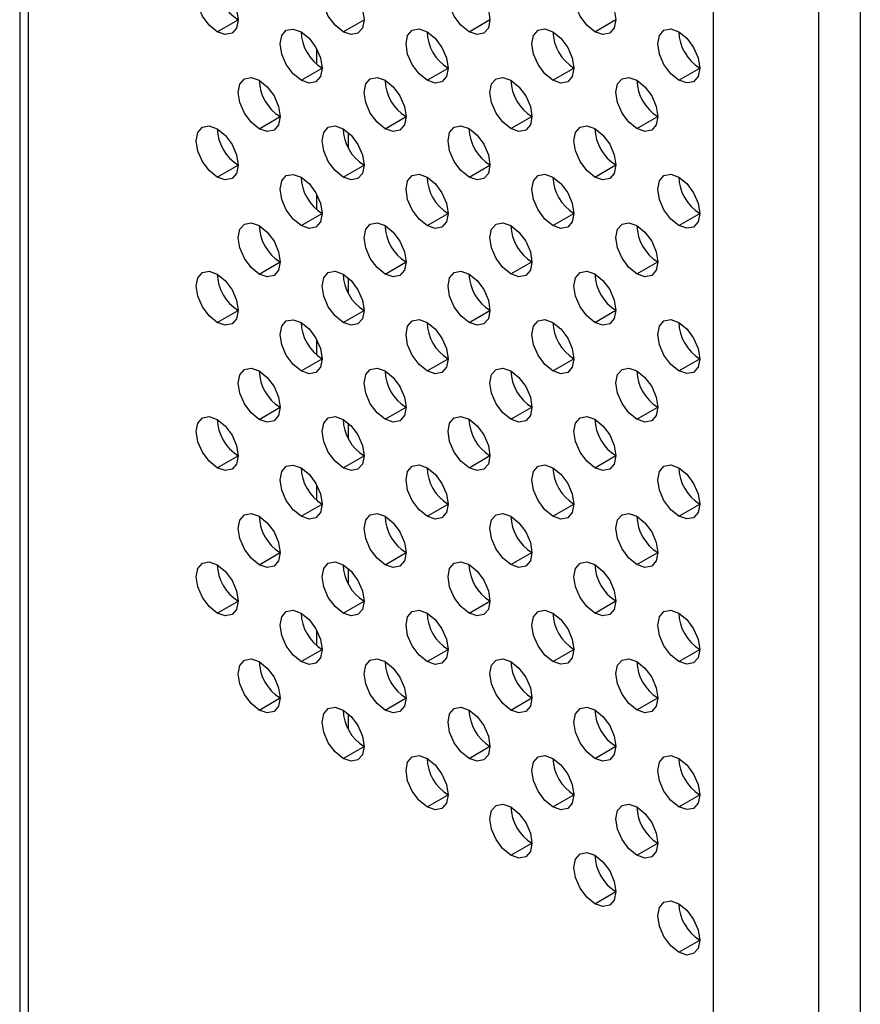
# Model space of a CAD drawing. Header units: millimetres. Extents: x 0 to 1118, y 0 to 864.
# Tile 95 of 256: x 883.21 to 887.93, y 593.01 to 598.54. Entities that reach past the tile are written whole.
import ezdxf

# ---------------------------------------------------------------- set-up
doc = ezdxf.new("R2010")
doc.units = ezdxf.units.MM

msp = doc.modelspace()

# ---------------------------------------------------------------- linework, layer by layer
at = {"color": 7, "linetype": 'Continuous', "lineweight": 25}
for p, q in [((883.2121, 615.9389), (883.2121, 571.4435)), ((883.2609, 571.3754), (883.2609, 615.8709)), ((887.1088, 567.1461), (887.1088, 614.7506)), ((887.698, 614.5465), (887.698, 566.6698)), ((887.9337, 614.5465), (887.9337, 566.6698)), ((884.3216, 598.4703), (884.4394, 598.5383)), ((885.0287, 598.4704), (885.1465, 598.5384)), ((885.7358, 598.4704), (885.8536, 598.5385)), ((886.4429, 598.4705), (886.5607, 598.5385)), ((884.8814, 598.2875), (884.8814, 598.3733)), ((884.793, 598.1982), (884.9108, 598.2662)), ((885.5001, 598.1982), (885.6179, 598.2663)), ((886.2072, 598.1983), (886.325, 598.2663)), ((886.9143, 598.1984), (887.0321, 598.2664)), ((884.5573, 597.926), (884.6751, 597.994)), ((885.2644, 597.926), (885.3822, 597.9941)), ((885.9715, 597.9261), (886.0893, 597.9941)), ((886.6786, 597.9262), (886.7964, 597.9942)), ((885.0581, 597.819), (885.0581, 597.9047)), ((884.3216, 597.6538), (884.4394, 597.7218)), ((885.0287, 597.6538), (885.1465, 597.7219)), ((885.7358, 597.6539), (885.8536, 597.7219)), ((886.4429, 597.654), (886.5607, 597.722)), ((884.8814, 597.471), (884.8814, 597.5567)), ((884.793, 597.3816), (884.9108, 597.4497)), ((885.5001, 597.3817), (885.6179, 597.4497)), ((886.2072, 597.3818), (886.325, 597.4498)), ((886.9143, 597.3818), (887.0321, 597.4499)), ((884.5573, 597.1094), (884.6751, 597.1775)), ((885.2644, 597.1095), (885.3822, 597.1775)), ((885.9715, 597.1096), (886.0893, 597.1776)), ((886.6786, 597.1096), (886.7964, 597.1777)), ((885.0581, 597.0024), (885.0581, 597.0881)), ((884.3216, 596.8372), (884.4394, 596.9053)), ((885.0287, 596.8373), (885.1465, 596.9053)), ((885.7358, 596.8374), (885.8536, 596.9054)), ((886.4429, 596.8374), (886.5607, 596.9055)), ((884.8814, 596.6545), (884.8814, 596.7402)), ((884.793, 596.5651), (884.9108, 596.6331)), ((885.5001, 596.5652), (885.6179, 596.6332)), ((886.2072, 596.5652), (886.325, 596.6333)), ((886.9143, 596.5653), (887.0321, 596.6333)), ((884.5573, 596.2929), (884.6751, 596.3609)), ((885.2644, 596.293), (885.3822, 596.361)), ((885.9715, 596.293), (886.0893, 596.3611)), ((886.6786, 596.2931), (886.7964, 596.3611)), ((885.0581, 596.1859), (885.0581, 596.2716)), ((884.3216, 596.0207), (884.4394, 596.0887)), ((885.0287, 596.0208), (885.1465, 596.0888)), ((885.7358, 596.0208), (885.8536, 596.0889)), ((886.4429, 596.0209), (886.5607, 596.0889)), ((884.8814, 595.8379), (884.8814, 595.9236)), ((884.793, 595.7485), (884.9108, 595.8166)), ((885.5001, 595.7486), (885.6179, 595.8166)), ((886.2072, 595.7487), (886.325, 595.8167)), ((886.9143, 595.7487), (887.0321, 595.8168)), ((884.5573, 595.4763), (884.6751, 595.5444)), ((885.2644, 595.4764), (885.3822, 595.5444)), ((885.9715, 595.4765), (886.0893, 595.5445)), ((886.6786, 595.4765), (886.7964, 595.5446)), ((885.0581, 595.3693), (885.0581, 595.4551)), ((884.3216, 595.2041), (884.4394, 595.2722)), ((885.0287, 595.2042), (885.1465, 595.2722)), ((885.7358, 595.2043), (885.8536, 595.2723)), ((886.4429, 595.2043), (886.5607, 595.2724)), ((884.8814, 595.0214), (884.8814, 595.1071)), ((884.793, 594.932), (884.9108, 595)), ((885.5001, 594.9321), (885.6179, 595.0001)), ((886.2072, 594.9321), (886.325, 595.0002)), ((886.9143, 594.9322), (887.0321, 595.0002)), ((884.5573, 594.6598), (884.6751, 594.7278)), ((885.2644, 594.6599), (885.3822, 594.7279)), ((885.9715, 594.6599), (886.0893, 594.728)), ((886.6786, 594.66), (886.7964, 594.728)), ((885.0581, 594.5528), (885.0581, 594.6385)), ((885.0287, 594.3877), (885.1465, 594.4557)), ((885.7358, 594.3877), (885.8536, 594.4558)), ((886.4429, 594.3878), (886.5607, 594.4558)), ((885.5001, 594.1155), (885.6179, 594.1836)), ((886.2072, 594.1156), (886.325, 594.1836)), ((886.9143, 594.1157), (887.0321, 594.1837)), ((885.9715, 593.8434), (886.0893, 593.9114)), ((886.6786, 593.8435), (886.7964, 593.9115)), ((886.4429, 593.5713), (886.5607, 593.6393)), ((886.9143, 593.2991), (887.0321, 593.3672))]:
    msp.add_line(p, q, dxfattribs=at)
at = {"color": 7, "linetype": 'Continuous', "lineweight": 25, "flags": 128}
for points in [[(884.3216, 598.4703), (884.2765, 598.5067), (884.2382, 598.5583), (884.2127, 598.6172), (884.2037, 598.6744), (884.2127, 598.7213), (884.2382, 598.7507), (884.2765, 598.7582), (884.3216, 598.7425)], [(884.3216, 598.7425), (884.3667, 598.7061), (884.4049, 598.6545), (884.4305, 598.5956), (884.4394, 598.5384), (884.4305, 598.4915), (884.4049, 598.4621), (884.3667, 598.4546), (884.3216, 598.4703)], [(885.0287, 598.4704), (884.9836, 598.5068), (884.9453, 598.5583), (884.9198, 598.6172), (884.9108, 598.6745), (884.9198, 598.7214), (884.9453, 598.7508), (884.9836, 598.7582), (885.0287, 598.7426)], [(885.0287, 598.7426), (885.0738, 598.7062), (885.112, 598.6546), (885.1376, 598.5957), (885.1465, 598.5384), (885.1376, 598.4915), (885.112, 598.4621), (885.0738, 598.4547), (885.0287, 598.4704)], [(885.7358, 598.4704), (885.6907, 598.5068), (885.6525, 598.5584), (885.6269, 598.6173), (885.6179, 598.6746), (885.6269, 598.7215), (885.6525, 598.7509), (885.6907, 598.7583), (885.7358, 598.7426)], [(885.7358, 598.7426), (885.7809, 598.7062), (885.8191, 598.6547), (885.8447, 598.5958), (885.8536, 598.5385), (885.8447, 598.4916), (885.8191, 598.4622), (885.7809, 598.4548), (885.7358, 598.4704)], [(886.4429, 598.4705), (886.3978, 598.5069), (886.3596, 598.5585), (886.334, 598.6174), (886.325, 598.6746), (886.334, 598.7215), (886.3596, 598.7509), (886.3978, 598.7584), (886.4429, 598.7427)], [(886.4429, 598.7427), (886.488, 598.7063), (886.5262, 598.6547), (886.5518, 598.5958), (886.5607, 598.5386), (886.5518, 598.4917), (886.5262, 598.4623), (886.488, 598.4548), (886.4429, 598.4705)], [(884.793, 598.1982), (884.7479, 598.2346), (884.7096, 598.2861), (884.6841, 598.345), (884.6751, 598.4023), (884.6841, 598.4492), (884.7096, 598.4786), (884.7479, 598.486), (884.793, 598.4704)], [(884.793, 598.4704), (884.8381, 598.434), (884.8763, 598.3824), (884.9019, 598.3235), (884.9108, 598.2662), (884.9019, 598.2193), (884.8763, 598.1899), (884.8381, 598.1825), (884.793, 598.1982)], [(885.5001, 598.1982), (885.455, 598.2346), (885.4168, 598.2862), (885.3912, 598.3451), (885.3822, 598.4024), (885.3912, 598.4493), (885.4168, 598.4787), (885.455, 598.4861), (885.5001, 598.4704)], [(885.5001, 598.4704), (885.5452, 598.434), (885.5834, 598.3824), (885.609, 598.3236), (885.6179, 598.2663), (885.609, 598.2194), (885.5834, 598.19), (885.5452, 598.1826), (885.5001, 598.1982)], [(886.2072, 598.1983), (886.1621, 598.2347), (886.1239, 598.2863), (886.0983, 598.3452), (886.0893, 598.4024), (886.0983, 598.4493), (886.1239, 598.4787), (886.1621, 598.4862), (886.2072, 598.4705)], [(886.2072, 598.4705), (886.2523, 598.4341), (886.2905, 598.3825), (886.3161, 598.3236), (886.325, 598.2664), (886.3161, 598.2195), (886.2905, 598.1901), (886.2523, 598.1826), (886.2072, 598.1983)], [(886.9143, 598.1984), (886.8692, 598.2348), (886.831, 598.2863), (886.8054, 598.3452), (886.7964, 598.4025), (886.8054, 598.4494), (886.831, 598.4788), (886.8692, 598.4862), (886.9143, 598.4705)], [(886.9143, 598.4705), (886.9594, 598.4342), (886.9976, 598.3826), (887.0232, 598.3237), (887.0321, 598.2664), (887.0232, 598.2195), (886.9976, 598.1901), (886.9594, 598.1827), (886.9143, 598.1984)], [(884.5573, 597.926), (884.5122, 597.9624), (884.4739, 598.0139), (884.4484, 598.0728), (884.4394, 598.1301), (884.4484, 598.177), (884.4739, 598.2064), (884.5122, 598.2138), (884.5573, 598.1981)], [(884.5573, 598.1981), (884.6024, 598.1618), (884.6406, 598.1102), (884.6662, 598.0513), (884.6751, 597.994), (884.6662, 597.9471), (884.6406, 597.9177), (884.6024, 597.9103), (884.5573, 597.926)], [(885.2644, 597.926), (885.2193, 597.9624), (885.181, 598.014), (885.1555, 598.0729), (885.1465, 598.1302), (885.1555, 598.1771), (885.181, 598.2065), (885.2193, 598.2139), (885.2644, 598.1982)], [(885.2644, 598.1982), (885.3095, 598.1618), (885.3477, 598.1102), (885.3733, 598.0513), (885.3822, 597.9941), (885.3733, 597.9472), (885.3477, 597.9178), (885.3095, 597.9104), (885.2644, 597.926)], [(885.9715, 597.9261), (885.9264, 597.9625), (885.8882, 598.0141), (885.8626, 598.073), (885.8536, 598.1302), (885.8626, 598.1771), (885.8882, 598.2065), (885.9264, 598.214), (885.9715, 598.1983)], [(885.9715, 598.1983), (886.0166, 598.1619), (886.0548, 598.1103), (886.0804, 598.0514), (886.0893, 597.9942), (886.0804, 597.9473), (886.0548, 597.9179), (886.0166, 597.9104), (885.9715, 597.9261)], [(886.6786, 597.9262), (886.6335, 597.9626), (886.5953, 598.0141), (886.5697, 598.073), (886.5607, 598.1303), (886.5697, 598.1772), (886.5953, 598.2066), (886.6335, 598.214), (886.6786, 598.1983)], [(886.6786, 598.1983), (886.7237, 598.162), (886.7619, 598.1104), (886.7875, 598.0515), (886.7964, 597.9942), (886.7875, 597.9473), (886.7619, 597.9179), (886.7237, 597.9105), (886.6786, 597.9262)], [(884.3216, 597.6538), (884.2765, 597.6902), (884.2382, 597.7417), (884.2127, 597.8006), (884.2037, 597.8579), (884.2127, 597.9048), (884.2382, 597.9342), (884.2765, 597.9416), (884.3216, 597.9259)], [(884.3216, 597.9259), (884.3667, 597.8896), (884.4049, 597.838), (884.4305, 597.7791), (884.4394, 597.7218), (884.4305, 597.6749), (884.4049, 597.6455), (884.3667, 597.6381), (884.3216, 597.6538)], [(885.0287, 597.6538), (884.9836, 597.6902), (884.9453, 597.7418), (884.9198, 597.8007), (884.9108, 597.858), (884.9198, 597.9049), (884.9453, 597.9343), (884.9836, 597.9417), (885.0287, 597.926)], [(885.0287, 597.926), (885.0738, 597.8896), (885.112, 597.838), (885.1376, 597.7791), (885.1465, 597.7219), (885.1376, 597.675), (885.112, 597.6456), (885.0738, 597.6382), (885.0287, 597.6538)], [(885.7358, 597.6539), (885.6907, 597.6903), (885.6525, 597.7419), (885.6269, 597.8008), (885.6179, 597.858), (885.6269, 597.9049), (885.6525, 597.9343), (885.6907, 597.9418), (885.7358, 597.9261)], [(885.7358, 597.9261), (885.7809, 597.8897), (885.8191, 597.8381), (885.8447, 597.7792), (885.8536, 597.722), (885.8447, 597.6751), (885.8191, 597.6457), (885.7809, 597.6382), (885.7358, 597.6539)], [(886.4429, 597.654), (886.3978, 597.6904), (886.3596, 597.7419), (886.334, 597.8008), (886.325, 597.8581), (886.334, 597.905), (886.3596, 597.9344), (886.3978, 597.9418), (886.4429, 597.9261)], [(886.4429, 597.9261), (886.488, 597.8898), (886.5262, 597.8382), (886.5518, 597.7793), (886.5607, 597.722), (886.5518, 597.6751), (886.5262, 597.6457), (886.488, 597.6383), (886.4429, 597.654)], [(884.793, 597.3816), (884.7479, 597.418), (884.7096, 597.4696), (884.6841, 597.5285), (884.6751, 597.5858), (884.6841, 597.6327), (884.7096, 597.6621), (884.7479, 597.6695), (884.793, 597.6538)], [(884.793, 597.6538), (884.8381, 597.6174), (884.8763, 597.5658), (884.9019, 597.5069), (884.9108, 597.4497), (884.9019, 597.4028), (884.8763, 597.3734), (884.8381, 597.366), (884.793, 597.3816)], [(885.5001, 597.3817), (885.455, 597.4181), (885.4168, 597.4697), (885.3912, 597.5286), (885.3822, 597.5858), (885.3912, 597.6327), (885.4168, 597.6621), (885.455, 597.6696), (885.5001, 597.6539)], [(885.5001, 597.6539), (885.5452, 597.6175), (885.5834, 597.5659), (885.609, 597.507), (885.6179, 597.4498), (885.609, 597.4029), (885.5834, 597.3734), (885.5452, 597.366), (885.5001, 597.3817)], [(886.2072, 597.3818), (886.1621, 597.4182), (886.1239, 597.4697), (886.0983, 597.5286), (886.0893, 597.5859), (886.0983, 597.6328), (886.1239, 597.6622), (886.1621, 597.6696), (886.2072, 597.6539)], [(886.2072, 597.6539), (886.2523, 597.6175), (886.2905, 597.566), (886.3161, 597.5071), (886.325, 597.4498), (886.3161, 597.4029), (886.2905, 597.3735), (886.2523, 597.3661), (886.2072, 597.3818)], [(886.9143, 597.3818), (886.8692, 597.4182), (886.831, 597.4698), (886.8054, 597.5287), (886.7964, 597.586), (886.8054, 597.6329), (886.831, 597.6623), (886.8692, 597.6697), (886.9143, 597.654)], [(886.9143, 597.654), (886.9594, 597.6176), (886.9976, 597.566), (887.0232, 597.5071), (887.0321, 597.4499), (887.0232, 597.403), (886.9976, 597.3736), (886.9594, 597.3662), (886.9143, 597.3818)], [(884.5573, 597.1094), (884.5122, 597.1458), (884.4739, 597.1974), (884.4484, 597.2563), (884.4394, 597.3136), (884.4484, 597.3605), (884.4739, 597.3899), (884.5122, 597.3973), (884.5573, 597.3816)], [(885.2644, 597.1095), (885.2193, 597.1459), (885.181, 597.1975), (885.1555, 597.2564), (885.1465, 597.3136), (885.1555, 597.3605), (885.181, 597.3899), (885.2193, 597.3973), (885.2644, 597.3817)], [(885.9715, 597.1096), (885.9264, 597.146), (885.8882, 597.1975), (885.8626, 597.2564), (885.8536, 597.3137), (885.8626, 597.3606), (885.8882, 597.39), (885.9264, 597.3974), (885.9715, 597.3817)], [(886.6786, 597.1096), (886.6335, 597.146), (886.5953, 597.1976), (886.5697, 597.2565), (886.5607, 597.3138), (886.5697, 597.3607), (886.5953, 597.3901), (886.6335, 597.3975), (886.6786, 597.3818)], [(884.5573, 597.3816), (884.6024, 597.3452), (884.6406, 597.2936), (884.6662, 597.2347), (884.6751, 597.1775), (884.6662, 597.1306), (884.6406, 597.1012), (884.6024, 597.0938), (884.5573, 597.1094)], [(885.2644, 597.3817), (885.3095, 597.3453), (885.3477, 597.2937), (885.3733, 597.2348), (885.3822, 597.1775), (885.3733, 597.1306), (885.3477, 597.1012), (885.3095, 597.0938), (885.2644, 597.1095)], [(885.9715, 597.3817), (886.0166, 597.3453), (886.0548, 597.2938), (886.0804, 597.2349), (886.0893, 597.1776), (886.0804, 597.1307), (886.0548, 597.1013), (886.0166, 597.0939), (885.9715, 597.1096)], [(886.6786, 597.3818), (886.7237, 597.3454), (886.7619, 597.2938), (886.7875, 597.2349), (886.7964, 597.1777), (886.7875, 597.1308), (886.7619, 597.1014), (886.7237, 597.0939), (886.6786, 597.1096)], [(884.3216, 596.8372), (884.2765, 596.8736), (884.2382, 596.9252), (884.2127, 596.9841), (884.2037, 597.0413), (884.2127, 597.0882), (884.2382, 597.1177), (884.2765, 597.1251), (884.3216, 597.1094)], [(885.0287, 596.8373), (884.9836, 596.8737), (884.9453, 596.9253), (884.9198, 596.9842), (884.9108, 597.0414), (884.9198, 597.0883), (884.9453, 597.1177), (884.9836, 597.1251), (885.0287, 597.1095)], [(885.7358, 596.8374), (885.6907, 596.8738), (885.6525, 596.9253), (885.6269, 596.9842), (885.6179, 597.0415), (885.6269, 597.0884), (885.6525, 597.1178), (885.6907, 597.1252), (885.7358, 597.1095)], [(886.4429, 596.8374), (886.3978, 596.8738), (886.3596, 596.9254), (886.334, 596.9843), (886.325, 597.0415), (886.334, 597.0884), (886.3596, 597.1179), (886.3978, 597.1253), (886.4429, 597.1096)], [(884.3216, 597.1094), (884.3667, 597.073), (884.4049, 597.0214), (884.4305, 596.9625), (884.4394, 596.9053), (884.4305, 596.8584), (884.4049, 596.829), (884.3667, 596.8215), (884.3216, 596.8372)], [(885.0287, 597.1095), (885.0738, 597.0731), (885.112, 597.0215), (885.1376, 596.9626), (885.1465, 596.9053), (885.1376, 596.8584), (885.112, 596.829), (885.0738, 596.8216), (885.0287, 596.8373)], [(885.7358, 597.1095), (885.7809, 597.0731), (885.8191, 597.0216), (885.8447, 596.9627), (885.8536, 596.9054), (885.8447, 596.8585), (885.8191, 596.8291), (885.7809, 596.8217), (885.7358, 596.8374)], [(886.4429, 597.1096), (886.488, 597.0732), (886.5262, 597.0216), (886.5518, 596.9627), (886.5607, 596.9055), (886.5518, 596.8586), (886.5262, 596.8292), (886.488, 596.8217), (886.4429, 596.8374)], [(884.793, 596.5651), (884.7479, 596.6015), (884.7096, 596.6531), (884.6841, 596.712), (884.6751, 596.7692), (884.6841, 596.8161), (884.7096, 596.8455), (884.7479, 596.8529), (884.793, 596.8373)], [(885.5001, 596.5652), (885.455, 596.6015), (885.4168, 596.6531), (885.3912, 596.712), (885.3822, 596.7693), (885.3912, 596.8162), (885.4168, 596.8456), (885.455, 596.853), (885.5001, 596.8373)], [(886.2072, 596.5652), (886.1621, 596.6016), (886.1239, 596.6532), (886.0983, 596.7121), (886.0893, 596.7693), (886.0983, 596.8162), (886.1239, 596.8456), (886.1621, 596.8531), (886.2072, 596.8374)], [(886.9143, 596.5653), (886.8692, 596.6017), (886.831, 596.6533), (886.8054, 596.7122), (886.7964, 596.7694), (886.8054, 596.8163), (886.831, 596.8457), (886.8692, 596.8531), (886.9143, 596.8375)], [(884.793, 596.8373), (884.8381, 596.8009), (884.8763, 596.7493), (884.9019, 596.6904), (884.9108, 596.6331), (884.9019, 596.5862), (884.8763, 596.5568), (884.8381, 596.5494), (884.793, 596.5651)], [(885.5001, 596.8373), (885.5452, 596.8009), (885.5834, 596.7494), (885.609, 596.6905), (885.6179, 596.6332), (885.609, 596.5863), (885.5834, 596.5569), (885.5452, 596.5495), (885.5001, 596.5652)], [(886.2072, 596.8374), (886.2523, 596.801), (886.2905, 596.7494), (886.3161, 596.6905), (886.325, 596.6333), (886.3161, 596.5864), (886.2905, 596.557), (886.2523, 596.5495), (886.2072, 596.5652)], [(886.9143, 596.8375), (886.9594, 596.8011), (886.9976, 596.7495), (887.0232, 596.6906), (887.0321, 596.6333), (887.0232, 596.5864), (886.9976, 596.557), (886.9594, 596.5496), (886.9143, 596.5653)], [(884.5573, 596.2929), (884.5122, 596.3293), (884.4739, 596.3809), (884.4484, 596.4398), (884.4394, 596.497), (884.4484, 596.5439), (884.4739, 596.5733), (884.5122, 596.5807), (884.5573, 596.5651)], [(885.2644, 596.293), (885.2193, 596.3293), (885.181, 596.3809), (885.1555, 596.4398), (885.1465, 596.4971), (885.1555, 596.544), (885.181, 596.5734), (885.2193, 596.5808), (885.2644, 596.5651)], [(885.9715, 596.293), (885.9264, 596.3294), (885.8882, 596.381), (885.8626, 596.4399), (885.8536, 596.4971), (885.8626, 596.544), (885.8882, 596.5734), (885.9264, 596.5809), (885.9715, 596.5652)], [(886.6786, 596.2931), (886.6335, 596.3295), (886.5953, 596.3811), (886.5697, 596.44), (886.5607, 596.4972), (886.5697, 596.5441), (886.5953, 596.5735), (886.6335, 596.5809), (886.6786, 596.5653)], [(884.5573, 596.5651), (884.6024, 596.5287), (884.6406, 596.4771), (884.6662, 596.4182), (884.6751, 596.3609), (884.6662, 596.314), (884.6406, 596.2846), (884.6024, 596.2772), (884.5573, 596.2929)], [(885.2644, 596.5651), (885.3095, 596.5287), (885.3477, 596.4772), (885.3733, 596.4183), (885.3822, 596.361), (885.3733, 596.3141), (885.3477, 596.2847), (885.3095, 596.2773), (885.2644, 596.293)], [(885.9715, 596.5652), (886.0166, 596.5288), (886.0548, 596.4772), (886.0804, 596.4183), (886.0893, 596.3611), (886.0804, 596.3142), (886.0548, 596.2848), (886.0166, 596.2773), (885.9715, 596.293)], [(886.6786, 596.5653), (886.7237, 596.5289), (886.7619, 596.4773), (886.7875, 596.4184), (886.7964, 596.3611), (886.7875, 596.3142), (886.7619, 596.2848), (886.7237, 596.2774), (886.6786, 596.2931)], [(884.3216, 596.0207), (884.2765, 596.0571), (884.2382, 596.1087), (884.2127, 596.1675), (884.2037, 596.2248), (884.2127, 596.2717), (884.2382, 596.3011), (884.2765, 596.3085), (884.3216, 596.2929)], [(884.3216, 596.2929), (884.3667, 596.2565), (884.4049, 596.2049), (884.4305, 596.146), (884.4394, 596.0887), (884.4305, 596.0418), (884.4049, 596.0124), (884.3667, 596.005), (884.3216, 596.0207)], [(885.0287, 596.0208), (884.9836, 596.0571), (884.9453, 596.1087), (884.9198, 596.1676), (884.9108, 596.2249), (884.9198, 596.2718), (884.9453, 596.3012), (884.9836, 596.3086), (885.0287, 596.2929)], [(885.0287, 596.2929), (885.0738, 596.2565), (885.112, 596.205), (885.1376, 596.1461), (885.1465, 596.0888), (885.1376, 596.0419), (885.112, 596.0125), (885.0738, 596.0051), (885.0287, 596.0208)], [(885.7358, 596.0208), (885.6907, 596.0572), (885.6525, 596.1088), (885.6269, 596.1677), (885.6179, 596.2249), (885.6269, 596.2718), (885.6525, 596.3012), (885.6907, 596.3087), (885.7358, 596.293)], [(885.7358, 596.293), (885.7809, 596.2566), (885.8191, 596.205), (885.8447, 596.1461), (885.8536, 596.0889), (885.8447, 596.042), (885.8191, 596.0126), (885.7809, 596.0051), (885.7358, 596.0208)], [(886.4429, 596.0209), (886.3978, 596.0573), (886.3596, 596.1089), (886.334, 596.1677), (886.325, 596.225), (886.334, 596.2719), (886.3596, 596.3013), (886.3978, 596.3087), (886.4429, 596.2931)], [(886.4429, 596.2931), (886.488, 596.2567), (886.5262, 596.2051), (886.5518, 596.1462), (886.5607, 596.0889), (886.5518, 596.042), (886.5262, 596.0126), (886.488, 596.0052), (886.4429, 596.0209)], [(884.793, 595.7485), (884.7479, 595.7849), (884.7096, 595.8365), (884.6841, 595.8954), (884.6751, 595.9527), (884.6841, 595.9996), (884.7096, 596.029), (884.7479, 596.0364), (884.793, 596.0207)], [(884.793, 596.0207), (884.8381, 595.9843), (884.8763, 595.9328), (884.9019, 595.8739), (884.9108, 595.8166), (884.9019, 595.7697), (884.8763, 595.7403), (884.8381, 595.7329), (884.793, 595.7485)], [(885.5001, 595.7486), (885.455, 595.785), (885.4168, 595.8366), (885.3912, 595.8955), (885.3822, 595.9527), (885.3912, 595.9996), (885.4168, 596.029), (885.455, 596.0365), (885.5001, 596.0208)], [(885.5001, 596.0208), (885.5452, 595.9844), (885.5834, 595.9328), (885.609, 595.8739), (885.6179, 595.8167), (885.609, 595.7698), (885.5834, 595.7404), (885.5452, 595.7329), (885.5001, 595.7486)], [(886.2072, 595.7487), (886.1621, 595.7851), (886.1239, 595.8366), (886.0983, 595.8955), (886.0893, 595.9528), (886.0983, 595.9997), (886.1239, 596.0291), (886.1621, 596.0365), (886.2072, 596.0209)], [(886.2072, 596.0209), (886.2523, 595.9845), (886.2905, 595.9329), (886.3161, 595.874), (886.325, 595.8167), (886.3161, 595.7698), (886.2905, 595.7404), (886.2523, 595.733), (886.2072, 595.7487)], [(886.9143, 595.7487), (886.8692, 595.7851), (886.831, 595.8367), (886.8054, 595.8956), (886.7964, 595.9529), (886.8054, 595.9998), (886.831, 596.0292), (886.8692, 596.0366), (886.9143, 596.0209)], [(886.9143, 596.0209), (886.9594, 595.9845), (886.9976, 595.933), (887.0232, 595.8741), (887.0321, 595.8168), (887.0232, 595.7699), (886.9976, 595.7405), (886.9594, 595.7331), (886.9143, 595.7487)], [(884.5573, 595.4763), (884.5122, 595.5127), (884.4739, 595.5643), (884.4484, 595.6232), (884.4394, 595.6805), (884.4484, 595.7274), (884.4739, 595.7568), (884.5122, 595.7642), (884.5573, 595.7485)], [(884.5573, 595.7485), (884.6024, 595.7121), (884.6406, 595.6606), (884.6662, 595.6017), (884.6751, 595.5444), (884.6662, 595.4975), (884.6406, 595.4681), (884.6024, 595.4607), (884.5573, 595.4763)], [(885.2644, 595.4764), (885.2193, 595.5128), (885.181, 595.5644), (885.1555, 595.6233), (885.1465, 595.6805), (885.1555, 595.7274), (885.181, 595.7568), (885.2193, 595.7643), (885.2644, 595.7486)], [(885.2644, 595.7486), (885.3095, 595.7122), (885.3477, 595.6606), (885.3733, 595.6017), (885.3822, 595.5445), (885.3733, 595.4976), (885.3477, 595.4682), (885.3095, 595.4607), (885.2644, 595.4764)], [(885.9715, 595.4765), (885.9264, 595.5129), (885.8882, 595.5644), (885.8626, 595.6233), (885.8536, 595.6806), (885.8626, 595.7275), (885.8882, 595.7569), (885.9264, 595.7643), (885.9715, 595.7487)], [(885.9715, 595.7487), (886.0166, 595.7123), (886.0548, 595.6607), (886.0804, 595.6018), (886.0893, 595.5445), (886.0804, 595.4976), (886.0548, 595.4682), (886.0166, 595.4608), (885.9715, 595.4765)], [(886.6786, 595.4765), (886.6335, 595.5129), (886.5953, 595.5645), (886.5697, 595.6234), (886.5607, 595.6807), (886.5697, 595.7276), (886.5953, 595.757), (886.6335, 595.7644), (886.6786, 595.7487)], [(886.6786, 595.7487), (886.7237, 595.7123), (886.7619, 595.6608), (886.7875, 595.6019), (886.7964, 595.5446), (886.7875, 595.4977), (886.7619, 595.4683), (886.7237, 595.4609), (886.6786, 595.4765)], [(884.3216, 595.2041), (884.2765, 595.2405), (884.2382, 595.2921), (884.2127, 595.351), (884.2037, 595.4083), (884.2127, 595.4552), (884.2382, 595.4846), (884.2765, 595.492), (884.3216, 595.4763)], [(884.3216, 595.4763), (884.3667, 595.4399), (884.4049, 595.3884), (884.4305, 595.3295), (884.4394, 595.2722), (884.4305, 595.2253), (884.4049, 595.1959), (884.3667, 595.1885), (884.3216, 595.2041)], [(885.0287, 595.2042), (884.9836, 595.2406), (884.9453, 595.2922), (884.9198, 595.3511), (884.9108, 595.4083), (884.9198, 595.4552), (884.9453, 595.4846), (884.9836, 595.4921), (885.0287, 595.4764)], [(885.0287, 595.4764), (885.0738, 595.44), (885.112, 595.3884), (885.1376, 595.3295), (885.1465, 595.2723), (885.1376, 595.2254), (885.112, 595.196), (885.0738, 595.1885), (885.0287, 595.2042)], [(885.7358, 595.2043), (885.6907, 595.2407), (885.6525, 595.2922), (885.6269, 595.3511), (885.6179, 595.4084), (885.6269, 595.4553), (885.6525, 595.4847), (885.6907, 595.4921), (885.7358, 595.4765)], [(885.7358, 595.4765), (885.7809, 595.4401), (885.8191, 595.3885), (885.8447, 595.3296), (885.8536, 595.2723), (885.8447, 595.2254), (885.8191, 595.196), (885.7809, 595.1886), (885.7358, 595.2043)], [(886.4429, 595.2043), (886.3978, 595.2407), (886.3596, 595.2923), (886.334, 595.3512), (886.325, 595.4085), (886.334, 595.4554), (886.3596, 595.4848), (886.3978, 595.4922), (886.4429, 595.4765)], [(886.4429, 595.4765), (886.488, 595.4401), (886.5262, 595.3886), (886.5518, 595.3297), (886.5607, 595.2724), (886.5518, 595.2255), (886.5262, 595.1961), (886.488, 595.1887), (886.4429, 595.2043)], [(884.793, 594.932), (884.7479, 594.9684), (884.7096, 595.02), (884.6841, 595.0789), (884.6751, 595.1361), (884.6841, 595.183), (884.7096, 595.2124), (884.7479, 595.2199), (884.793, 595.2042)], [(884.793, 595.2042), (884.8381, 595.1678), (884.8763, 595.1162), (884.9019, 595.0573), (884.9108, 595.0001), (884.9019, 594.9532), (884.8763, 594.9238), (884.8381, 594.9163), (884.793, 594.932)], [(885.5001, 594.9321), (885.455, 594.9685), (885.4168, 595.02), (885.3912, 595.0789), (885.3822, 595.1362), (885.3912, 595.1831), (885.4168, 595.2125), (885.455, 595.2199), (885.5001, 595.2043)], [(885.5001, 595.2043), (885.5452, 595.1679), (885.5834, 595.1163), (885.609, 595.0574), (885.6179, 595.0001), (885.609, 594.9532), (885.5834, 594.9238), (885.5452, 594.9164), (885.5001, 594.9321)], [(886.2072, 594.9321), (886.1621, 594.9685), (886.1239, 595.0201), (886.0983, 595.079), (886.0893, 595.1363), (886.0983, 595.1832), (886.1239, 595.2126), (886.1621, 595.22), (886.2072, 595.2043)], [(886.2072, 595.2043), (886.2523, 595.1679), (886.2905, 595.1164), (886.3161, 595.0575), (886.325, 595.0002), (886.3161, 594.9533), (886.2905, 594.9239), (886.2523, 594.9165), (886.2072, 594.9321)], [(886.9143, 594.9322), (886.8692, 594.9686), (886.831, 595.0202), (886.8054, 595.0791), (886.7964, 595.1363), (886.8054, 595.1832), (886.831, 595.2126), (886.8692, 595.2201), (886.9143, 595.2044)], [(886.9143, 595.2044), (886.9594, 595.168), (886.9976, 595.1164), (887.0232, 595.0575), (887.0321, 595.0003), (887.0232, 594.9534), (886.9976, 594.924), (886.9594, 594.9165), (886.9143, 594.9322)], [(884.5573, 594.6598), (884.5122, 594.6962), (884.4739, 594.7478), (884.4484, 594.8067), (884.4394, 594.8639), (884.4484, 594.9108), (884.4739, 594.9402), (884.5122, 594.9477), (884.5573, 594.932)], [(884.5573, 594.932), (884.6024, 594.8956), (884.6406, 594.844), (884.6662, 594.7851), (884.6751, 594.7279), (884.6662, 594.681), (884.6406, 594.6516), (884.6024, 594.6441), (884.5573, 594.6598)], [(885.2644, 594.6599), (885.2193, 594.6963), (885.181, 594.7478), (885.1555, 594.8067), (885.1465, 594.864), (885.1555, 594.9109), (885.181, 594.9403), (885.2193, 594.9477), (885.2644, 594.9321)], [(885.2644, 594.9321), (885.3095, 594.8957), (885.3477, 594.8441), (885.3733, 594.7852), (885.3822, 594.7279), (885.3733, 594.681), (885.3477, 594.6516), (885.3095, 594.6442), (885.2644, 594.6599)], [(885.9715, 594.6599), (885.9264, 594.6963), (885.8882, 594.7479), (885.8626, 594.8068), (885.8536, 594.8641), (885.8626, 594.911), (885.8882, 594.9404), (885.9264, 594.9478), (885.9715, 594.9321)], [(885.9715, 594.9321), (886.0166, 594.8957), (886.0548, 594.8442), (886.0804, 594.7853), (886.0893, 594.728), (886.0804, 594.6811), (886.0548, 594.6517), (886.0166, 594.6443), (885.9715, 594.6599)], [(886.6786, 594.66), (886.6335, 594.6964), (886.5953, 594.748), (886.5697, 594.8069), (886.5607, 594.8641), (886.5697, 594.911), (886.5953, 594.9404), (886.6335, 594.9479), (886.6786, 594.9322)], [(886.6786, 594.9322), (886.7237, 594.8958), (886.7619, 594.8442), (886.7875, 594.7853), (886.7964, 594.7281), (886.7875, 594.6812), (886.7619, 594.6518), (886.7237, 594.6443), (886.6786, 594.66)], [(885.0287, 594.3877), (884.9836, 594.4241), (884.9453, 594.4756), (884.9198, 594.5345), (884.9108, 594.5918), (884.9198, 594.6387), (884.9453, 594.6681), (884.9836, 594.6755), (885.0287, 594.6598)], [(885.0287, 594.6598), (885.0738, 594.6235), (885.112, 594.5719), (885.1376, 594.513), (885.1465, 594.4557), (885.1376, 594.4088), (885.112, 594.3794), (885.0738, 594.372), (885.0287, 594.3877)], [(885.7358, 594.3877), (885.6907, 594.4241), (885.6525, 594.4757), (885.6269, 594.5346), (885.6179, 594.5919), (885.6269, 594.6388), (885.6525, 594.6682), (885.6907, 594.6756), (885.7358, 594.6599)], [(885.7358, 594.6599), (885.7809, 594.6235), (885.8191, 594.5719), (885.8447, 594.513), (885.8536, 594.4558), (885.8447, 594.4089), (885.8191, 594.3795), (885.7809, 594.3721), (885.7358, 594.3877)], [(886.4429, 594.3878), (886.3978, 594.4242), (886.3596, 594.4758), (886.334, 594.5347), (886.325, 594.5919), (886.334, 594.6388), (886.3596, 594.6682), (886.3978, 594.6757), (886.4429, 594.66)], [(886.4429, 594.66), (886.488, 594.6236), (886.5262, 594.572), (886.5518, 594.5131), (886.5607, 594.4559), (886.5518, 594.409), (886.5262, 594.3796), (886.488, 594.3721), (886.4429, 594.3878)], [(885.5001, 594.1155), (885.455, 594.1519), (885.4168, 594.2035), (885.3912, 594.2624), (885.3822, 594.3197), (885.3912, 594.3666), (885.4168, 594.396), (885.455, 594.4034), (885.5001, 594.3877)], [(885.5001, 594.3877), (885.5452, 594.3513), (885.5834, 594.2997), (885.609, 594.2408), (885.6179, 594.1836), (885.609, 594.1367), (885.5834, 594.1073), (885.5452, 594.0999), (885.5001, 594.1155)], [(886.2072, 594.1156), (886.1621, 594.152), (886.1239, 594.2036), (886.0983, 594.2625), (886.0893, 594.3197), (886.0983, 594.3666), (886.1239, 594.396), (886.1621, 594.4035), (886.2072, 594.3878)], [(886.2072, 594.3878), (886.2523, 594.3514), (886.2905, 594.2998), (886.3161, 594.2409), (886.325, 594.1837), (886.3161, 594.1368), (886.2905, 594.1074), (886.2523, 594.0999), (886.2072, 594.1156)], [(886.9143, 594.1157), (886.8692, 594.1521), (886.831, 594.2036), (886.8054, 594.2625), (886.7964, 594.3198), (886.8054, 594.3667), (886.831, 594.3961), (886.8692, 594.4035), (886.9143, 594.3878)], [(886.9143, 594.3878), (886.9594, 594.3515), (886.9976, 594.2999), (887.0232, 594.241), (887.0321, 594.1837), (887.0232, 594.1368), (886.9976, 594.1074), (886.9594, 594.1), (886.9143, 594.1157)], [(885.9715, 593.8434), (885.9264, 593.8798), (885.8882, 593.9314), (885.8626, 593.9903), (885.8536, 594.0475), (885.8626, 594.0944), (885.8882, 594.1238), (885.9264, 594.1313), (885.9715, 594.1156)], [(885.9715, 594.1156), (886.0166, 594.0792), (886.0548, 594.0276), (886.0804, 593.9687), (886.0893, 593.9115), (886.0804, 593.8646), (886.0548, 593.8351), (886.0166, 593.8277), (885.9715, 593.8434)], [(886.6786, 593.8435), (886.6335, 593.8799), (886.5953, 593.9314), (886.5697, 593.9903), (886.5607, 594.0476), (886.5697, 594.0945), (886.5953, 594.1239), (886.6335, 594.1313), (886.6786, 594.1156)], [(886.6786, 594.1156), (886.7237, 594.0792), (886.7619, 594.0277), (886.7875, 593.9688), (886.7964, 593.9115), (886.7875, 593.8646), (886.7619, 593.8352), (886.7237, 593.8278), (886.6786, 593.8435)], [(886.4429, 593.5713), (886.3978, 593.6077), (886.3596, 593.6592), (886.334, 593.7181), (886.325, 593.7754), (886.334, 593.8223), (886.3596, 593.8517), (886.3978, 593.8591), (886.4429, 593.8434)], [(886.4429, 593.8434), (886.488, 593.807), (886.5262, 593.7555), (886.5518, 593.6966), (886.5607, 593.6393), (886.5518, 593.5924), (886.5262, 593.563), (886.488, 593.5556), (886.4429, 593.5713)], [(886.9143, 593.2991), (886.8692, 593.3355), (886.831, 593.3871), (886.8054, 593.446), (886.7964, 593.5032), (886.8054, 593.5501), (886.831, 593.5796), (886.8692, 593.587), (886.9143, 593.5713)], [(886.9143, 593.5713), (886.9594, 593.5349), (886.9976, 593.4833), (887.0232, 593.4244), (887.0321, 593.3672), (887.0232, 593.3203), (886.9976, 593.2909), (886.9594, 593.2834), (886.9143, 593.2991)]]:
    msp.add_lwpolyline(points, dxfattribs=at)
at = {"color": 7, "linetype": 'Continuous', "lineweight": 25}
for centre in [(884.5693, 598.7494), (885.0407, 598.4773), (885.7478, 598.4773), (886.4549, 598.4774), (887.162, 598.4775), (884.805, 598.2051), (885.5121, 598.2051), (886.2192, 598.2052), (886.9263, 598.2053), (884.5693, 597.9329), (885.2764, 597.9329), (885.9835, 597.933), (886.6906, 597.9331), (885.0407, 597.6607), (885.7478, 597.6608), (886.4549, 597.6609), (887.162, 597.6609), (884.805, 597.3885), (885.5121, 597.3886), (886.2192, 597.3887), (886.9263, 597.3887), (884.5693, 597.1163), (885.2764, 597.1164), (885.9835, 597.1165), (886.6906, 597.1165), (885.0407, 596.8442), (885.7478, 596.8443), (886.4549, 596.8443), (887.162, 596.8444), (884.805, 596.572), (885.5121, 596.5721), (886.2192, 596.5721), (886.9263, 596.5722), (884.5693, 596.2998), (885.2764, 596.2999), (885.9835, 596.2999), (886.6906, 596.3), (885.0407, 596.0277), (885.7478, 596.0277), (886.4549, 596.0278), (887.162, 596.0278), (884.805, 595.7554), (885.5121, 595.7555), (886.2192, 595.7556), (886.9263, 595.7556), (884.5693, 595.4832), (885.2764, 595.4833), (885.9835, 595.4834), (886.6906, 595.4834), (885.0407, 595.2111), (885.7478, 595.2112), (886.4549, 595.2112), (887.162, 595.2113), (884.805, 594.9389), (885.5121, 594.939), (886.2192, 594.939), (886.9263, 594.9391), (885.2764, 594.6668), (885.9835, 594.6668), (886.6906, 594.6669), (885.7478, 594.3946), (886.4549, 594.3947), (887.162, 594.3948), (886.2192, 594.1225), (886.9263, 594.1226), (886.6906, 593.8504), (887.162, 593.5782)]:
    msp.add_arc(centre, 0.2478, 181.6006, 238.3941, dxfattribs=at)

doc.saveas('drawing.dxf')
